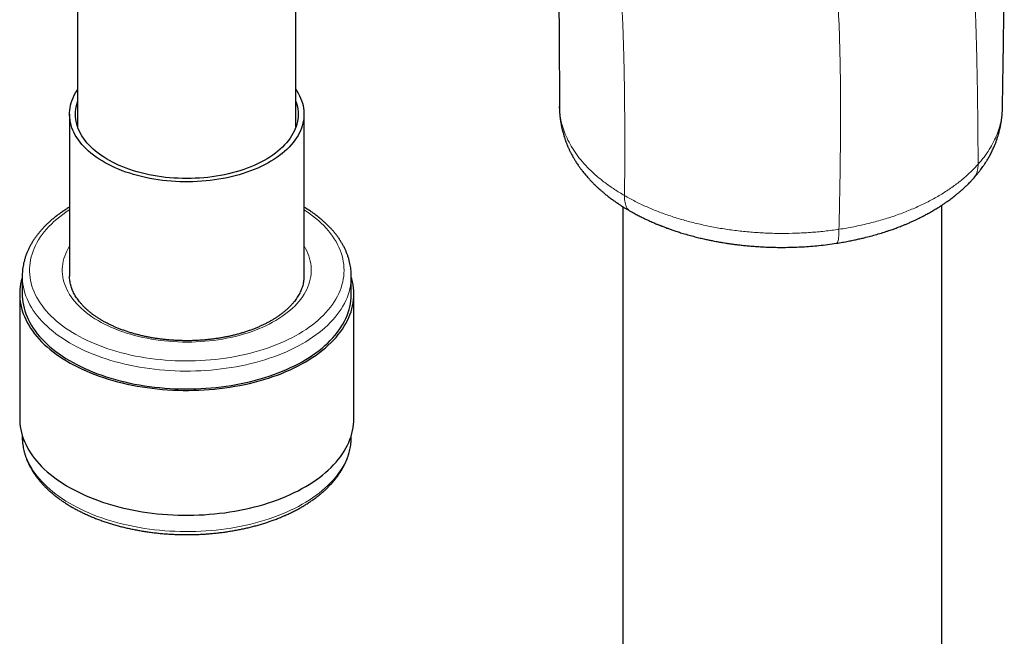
# Model space of a CAD drawing. Header units: millimetres. Extents: x 8 to 1352, y 12 to 1248.
# Tile 78 of 119: x 1213 to 1281, y 371 to 414. Entities that reach past the tile are written whole.
import ezdxf

# ---------------------------------------------------------------- set-up
doc = ezdxf.new("R2010")
doc.units = ezdxf.units.MM

msp = doc.modelspace()

# ---------------------------------------------------------------- linework, layer by layer
at = {"color": 7, "linetype": 'Continuous', "lineweight": 30}
for p, q in [((1217.256, 430.116), (1217.256, 406.435)), ((1232.256, 406.435), (1232.256, 428.469)), ((1280.768, 407.751), (1280.768, 407.788)), ((1216.706, 407.305), (1216.706, 396.179)), ((1232.806, 396.182), (1232.806, 407.305)), ((1276.605, 175.818), (1276.605, 401.051)), ((1254.705, 400.956), (1254.705, 175.025)), ((1213.456, 396.182), (1213.456, 394.957)), ((1213.456, 396.177), (1213.456, 396.182)), ((1216.706, 396.19), (1216.706, 396.182)), ((1236.056, 396.191), (1236.056, 396.182)), ((1236.056, 394.957), (1236.056, 396.182)), ((1213.281, 394.957), (1213.281, 386.383)), ((1236.231, 386.383), (1236.231, 394.957)), ((1213.456, 385.231), (1213.456, 385.158)), ((1213.456, 385.158), (1213.456, 385.148)), ((1236.056, 385.158), (1236.056, 385.231)), ((1236.056, 385.158), (1236.056, 385.165))]:
    msp.add_line(p, q, dxfattribs=at)
at = {"color": 7, "linetype": 'Continuous', "lineweight": 30, "flags": 128}
for points in [[(1232.256, 408.994), (1232.312, 408.907), (1232.411, 408.743), (1232.498, 408.577), (1232.575, 408.409), (1232.641, 408.239), (1232.696, 408.068), (1232.74, 407.896), (1232.773, 407.723), (1232.794, 407.55), (1232.805, 407.376), (1232.804, 407.203), (1232.791, 407.029), (1232.768, 406.856), (1232.733, 406.683), (1232.687, 406.511), (1232.63, 406.341), (1232.562, 406.171), (1232.483, 406.004), (1232.394, 405.838), (1232.293, 405.674), (1232.182, 405.512), (1232.061, 405.353), (1231.929, 405.197), (1231.788, 405.044), (1231.636, 404.893), (1231.475, 404.746), (1231.305, 404.603), (1231.125, 404.464), (1230.937, 404.328), (1230.74, 404.197), (1230.534, 404.07), (1230.32, 403.947), (1230.099, 403.83), (1229.87, 403.717), (1229.634, 403.609), (1229.391, 403.506), (1229.142, 403.409), (1228.887, 403.317), (1228.625, 403.23), (1228.359, 403.15), (1228.087, 403.075), (1227.811, 403.006), (1227.53, 402.943), (1227.246, 402.886), (1226.958, 402.835), (1226.667, 402.791), (1226.373, 402.753), (1226.077, 402.721), (1225.779, 402.696), (1225.48, 402.677), (1225.179, 402.665), (1224.879, 402.659), (1224.577, 402.659), (1224.277, 402.666), (1223.977, 402.68), (1223.677, 402.7), (1223.38, 402.727), (1223.084, 402.759), (1222.791, 402.799), (1222.501, 402.844), (1222.213, 402.896), (1221.929, 402.954), (1221.649, 403.018), (1221.374, 403.088), (1221.103, 403.164), (1220.837, 403.246), (1220.577, 403.333), (1220.323, 403.426), (1220.075, 403.525), (1219.833, 403.628), (1219.598, 403.737), (1219.371, 403.851), (1219.151, 403.969), (1218.939, 404.093), (1218.735, 404.221), (1218.539, 404.353), (1218.352, 404.489), (1218.174, 404.629), (1218.006, 404.773), (1217.846, 404.921), (1217.697, 405.071), (1217.557, 405.225), (1217.427, 405.382), (1217.308, 405.542), (1217.199, 405.704), (1217.1, 405.868), (1217.013, 406.034), (1216.936, 406.202), (1216.87, 406.372), (1216.815, 406.543), (1216.771, 406.715), (1216.738, 406.887), (1216.717, 407.061), (1216.706, 407.234), (1216.707, 407.408), (1216.72, 407.582), (1216.743, 407.755), (1216.778, 407.928), (1216.824, 408.099), (1216.881, 408.27), (1216.949, 408.439), (1217.028, 408.607), (1217.118, 408.773), (1217.218, 408.937), (1217.256, 408.994)], [(1232.256, 408.176), (1232.266, 408.145), (1232.316, 407.978), (1232.355, 407.811), (1232.383, 407.642), (1232.4, 407.473), (1232.406, 407.304), (1232.4, 407.135), (1232.383, 406.966), (1232.355, 406.798), (1232.316, 406.63), (1232.265, 406.464), (1232.204, 406.298), (1232.132, 406.134), (1232.048, 405.972), (1231.955, 405.812), (1231.85, 405.654), (1231.735, 405.498), (1231.61, 405.345), (1231.475, 405.195), (1231.33, 405.048), (1231.176, 404.904), (1231.012, 404.764), (1230.838, 404.627), (1230.656, 404.495), (1230.465, 404.366), (1230.266, 404.242), (1230.059, 404.123), (1229.844, 404.008), (1229.621, 403.898), (1229.392, 403.793), (1229.155, 403.693), (1228.912, 403.598), (1228.663, 403.509), (1228.409, 403.425), (1228.148, 403.347), (1227.883, 403.275), (1227.614, 403.209), (1227.34, 403.149), (1227.062, 403.095), (1226.781, 403.047), (1226.497, 403.005), (1226.21, 402.97), (1225.922, 402.941), (1225.631, 402.918), (1225.339, 402.902), (1225.047, 402.892), (1224.754, 402.889), (1224.461, 402.892), (1224.168, 402.902), (1223.876, 402.918), (1223.586, 402.941), (1223.297, 402.97), (1223.011, 403.006), (1222.727, 403.047), (1222.446, 403.095), (1222.168, 403.149), (1221.894, 403.21), (1221.625, 403.276), (1221.359, 403.348), (1221.099, 403.426), (1220.845, 403.51), (1220.596, 403.599), (1220.353, 403.694), (1220.117, 403.794), (1219.887, 403.899), (1219.664, 404.009), (1219.449, 404.124), (1219.242, 404.244), (1219.043, 404.368), (1218.853, 404.496), (1218.67, 404.629), (1218.497, 404.765), (1218.333, 404.906), (1218.179, 405.049), (1218.034, 405.197), (1217.899, 405.347), (1217.774, 405.5), (1217.659, 405.655), (1217.555, 405.814), (1217.462, 405.974), (1217.379, 406.136), (1217.306, 406.3), (1217.245, 406.466), (1217.195, 406.632), (1217.156, 406.8), (1217.128, 406.968), (1217.111, 407.137), (1217.106, 407.306), (1217.111, 407.476), (1217.128, 407.644), (1217.156, 407.813), (1217.195, 407.98), (1217.246, 408.147), (1217.256, 408.176)], [(1213.456, 396.109), (1213.445, 396.074), (1213.39, 395.869), (1213.346, 395.664), (1213.313, 395.458), (1213.292, 395.251), (1213.282, 395.044), (1213.282, 394.837), (1213.294, 394.63), (1213.318, 394.423), (1213.352, 394.217), (1213.398, 394.012), (1213.455, 393.807), (1213.522, 393.604), (1213.601, 393.402), (1213.691, 393.202), (1213.791, 393.003), (1213.902, 392.806), (1214.024, 392.611), (1214.156, 392.419), (1214.299, 392.229), (1214.452, 392.041), (1214.614, 391.857), (1214.787, 391.675), (1214.97, 391.497), (1215.162, 391.322), (1215.363, 391.151), (1215.574, 390.983), (1215.793, 390.82), (1216.022, 390.66), (1216.259, 390.504), (1216.504, 390.353), (1216.757, 390.207), (1217.018, 390.065), (1217.287, 389.928), (1217.563, 389.795), (1217.846, 389.668), (1218.135, 389.546), (1218.432, 389.429), (1218.734, 389.318), (1219.042, 389.212), (1219.356, 389.112), (1219.675, 389.017), (1219.999, 388.928), (1220.328, 388.845), (1220.661, 388.768), (1220.998, 388.698), (1221.339, 388.633), (1221.683, 388.574), (1222.03, 388.522), (1222.38, 388.476), (1222.732, 388.436), (1223.086, 388.403), (1223.441, 388.376), (1223.798, 388.355), (1224.156, 388.341), (1224.515, 388.334), (1224.873, 388.333), (1225.232, 388.338), (1225.59, 388.35), (1225.947, 388.368), (1226.303, 388.393), (1226.658, 388.424), (1227.011, 388.462), (1227.361, 388.505), (1227.709, 388.556), (1228.054, 388.612), (1228.396, 388.675), (1228.735, 388.743), (1229.069, 388.818), (1229.399, 388.899), (1229.725, 388.986), (1230.046, 389.078), (1230.361, 389.177), (1230.672, 389.281), (1230.976, 389.39), (1231.274, 389.505), (1231.566, 389.625), (1231.852, 389.751), (1232.13, 389.881), (1232.401, 390.017), (1232.665, 390.157), (1232.921, 390.302), (1233.169, 390.452), (1233.409, 390.606), (1233.64, 390.764), (1233.863, 390.927), (1234.076, 391.093), (1234.281, 391.263), (1234.476, 391.437), (1234.662, 391.614), (1234.838, 391.794), (1235.005, 391.978), (1235.161, 392.164), (1235.307, 392.353), (1235.443, 392.545), (1235.568, 392.739), (1235.683, 392.935), (1235.787, 393.133), (1235.88, 393.333), (1235.963, 393.535), (1236.034, 393.737), (1236.095, 393.942), (1236.144, 394.147), (1236.183, 394.353), (1236.21, 394.559), (1236.226, 394.766), (1236.23, 394.973), (1236.224, 395.18), (1236.206, 395.387), (1236.177, 395.593), (1236.137, 395.799), (1236.086, 396.004), (1236.056, 396.109)], [(1213.456, 394.957), (1213.458, 394.808), (1213.472, 394.604), (1213.497, 394.399), (1213.533, 394.195), (1213.58, 393.992), (1213.638, 393.79), (1213.707, 393.589), (1213.787, 393.389), (1213.877, 393.191), (1213.979, 392.995), (1214.091, 392.8), (1214.213, 392.608), (1214.346, 392.418), (1214.49, 392.23), (1214.643, 392.046), (1214.806, 391.864), (1214.98, 391.685), (1215.163, 391.509), (1215.355, 391.337), (1215.556, 391.168), (1215.767, 391.003), (1215.987, 390.842), (1216.215, 390.685), (1216.452, 390.533), (1216.696, 390.384), (1216.949, 390.24), (1217.21, 390.101), (1217.478, 389.967), (1217.753, 389.837), (1218.035, 389.713), (1218.323, 389.593), (1218.618, 389.479), (1218.919, 389.371), (1219.226, 389.268), (1219.538, 389.17), (1219.856, 389.078), (1220.178, 388.993), (1220.505, 388.912), (1220.836, 388.838), (1221.171, 388.77), (1221.509, 388.708), (1221.851, 388.653), (1222.195, 388.603), (1222.542, 388.56), (1222.891, 388.523), (1223.242, 388.492), (1223.595, 388.468), (1223.948, 388.45), (1224.303, 388.439), (1224.658, 388.434), (1225.013, 388.435), (1225.367, 388.443), (1225.722, 388.457), (1226.075, 388.478), (1226.427, 388.505), (1226.777, 388.539), (1227.125, 388.578), (1227.471, 388.625), (1227.814, 388.677), (1228.154, 388.735), (1228.491, 388.8), (1228.824, 388.871), (1229.153, 388.948), (1229.478, 389.03), (1229.798, 389.119), (1230.113, 389.213), (1230.423, 389.313), (1230.728, 389.419), (1231.026, 389.53), (1231.318, 389.646), (1231.604, 389.768), (1231.883, 389.895), (1232.155, 390.026), (1232.419, 390.163), (1232.676, 390.304), (1232.926, 390.45), (1233.167, 390.601), (1233.4, 390.755), (1233.624, 390.914), (1233.84, 391.077), (1234.046, 391.243), (1234.244, 391.414), (1234.432, 391.588), (1234.61, 391.765), (1234.779, 391.945), (1234.938, 392.128), (1235.087, 392.314), (1235.226, 392.503), (1235.354, 392.694), (1235.472, 392.887), (1235.579, 393.083), (1235.676, 393.28), (1235.762, 393.479), (1235.837, 393.679), (1235.901, 393.881), (1235.954, 394.083), (1235.996, 394.287), (1236.027, 394.491), (1236.046, 394.695), (1236.055, 394.9), (1236.056, 394.957)], [(1213.281, 386.383), (1213.282, 386.263), (1213.294, 386.056), (1213.318, 385.85), (1213.352, 385.644), (1213.398, 385.438), (1213.455, 385.234), (1213.522, 385.03), (1213.601, 384.828), (1213.691, 384.628), (1213.791, 384.429), (1213.902, 384.232), (1214.024, 384.038), (1214.156, 383.845), (1214.299, 383.655), (1214.452, 383.468), (1214.614, 383.283), (1214.787, 383.102), (1214.97, 382.923), (1215.162, 382.749), (1215.363, 382.577), (1215.574, 382.41), (1215.793, 382.246), (1216.022, 382.086), (1216.259, 381.931), (1216.504, 381.78), (1216.757, 381.633), (1217.018, 381.491), (1217.287, 381.354), (1217.563, 381.222), (1217.846, 381.094), (1218.135, 380.972), (1218.432, 380.855), (1218.734, 380.744), (1219.042, 380.638), (1219.356, 380.538), (1219.675, 380.443), (1219.999, 380.355), (1220.328, 380.272), (1220.661, 380.195), (1220.998, 380.124), (1221.339, 380.059), (1221.683, 380.001), (1222.03, 379.948), (1222.38, 379.902), (1222.732, 379.863), (1223.086, 379.829), (1223.441, 379.802), (1223.798, 379.782), (1224.156, 379.768), (1224.515, 379.76), (1224.873, 379.759), (1225.232, 379.764), (1225.59, 379.776), (1225.947, 379.794), (1226.303, 379.819), (1226.658, 379.85), (1227.011, 379.888), (1227.361, 379.932), (1227.709, 379.982), (1228.054, 380.038), (1228.396, 380.101), (1228.735, 380.17), (1229.069, 380.245), (1229.399, 380.325), (1229.725, 380.412), (1230.046, 380.505), (1230.361, 380.603), (1230.672, 380.707), (1230.976, 380.816), (1231.274, 380.931), (1231.566, 381.052), (1231.852, 381.177), (1232.13, 381.308), (1232.401, 381.443), (1232.665, 381.584), (1232.921, 381.729), (1233.169, 381.878), (1233.409, 382.032), (1233.64, 382.191), (1233.863, 382.353), (1234.076, 382.519), (1234.281, 382.689), (1234.476, 382.863), (1234.662, 383.04), (1234.838, 383.22), (1235.005, 383.404), (1235.161, 383.59), (1235.307, 383.779), (1235.443, 383.971), (1235.568, 384.165), (1235.683, 384.361), (1235.787, 384.559), (1235.88, 384.759), (1235.963, 384.961), (1236.034, 385.164), (1236.095, 385.368), (1236.144, 385.573), (1236.183, 385.779), (1236.21, 385.985), (1236.226, 386.192), (1236.231, 386.383)]]:
    msp.add_lwpolyline(points, dxfattribs=at)
at = {"color": 252, "linetype": 'Continuous', "lineweight": 0, "flags": 128}
for points in [[(1216.706, 400.746), (1216.682, 400.731), (1216.455, 400.578), (1216.237, 400.422), (1216.027, 400.262), (1215.827, 400.097), (1215.636, 399.929), (1215.454, 399.758), (1215.282, 399.583), (1215.12, 399.406), (1214.968, 399.225), (1214.826, 399.042), (1214.694, 398.856), (1214.573, 398.667), (1214.462, 398.477), (1214.362, 398.285), (1214.273, 398.09), (1214.195, 397.895), (1214.127, 397.698), (1214.071, 397.499), (1214.026, 397.3), (1213.992, 397.1), (1213.969, 396.9), (1213.957, 396.699), (1213.957, 396.498), (1213.967, 396.297), (1213.989, 396.097), (1214.022, 395.897), (1214.067, 395.698), (1214.122, 395.499), (1214.188, 395.302), (1214.266, 395.106), (1214.354, 394.912), (1214.453, 394.719), (1214.563, 394.529), (1214.683, 394.34), (1214.814, 394.154), (1214.955, 393.97), (1215.106, 393.79), (1215.267, 393.612), (1215.439, 393.437), (1215.619, 393.265), (1215.81, 393.097), (1216.009, 392.932), (1216.218, 392.771), (1216.435, 392.615), (1216.662, 392.462), (1216.896, 392.314), (1217.139, 392.17), (1217.389, 392.03), (1217.648, 391.896), (1217.913, 391.766), (1218.186, 391.641), (1218.466, 391.522), (1218.752, 391.407), (1219.044, 391.298), (1219.342, 391.195), (1219.646, 391.097), (1219.955, 391.005), (1220.27, 390.918), (1220.588, 390.838), (1220.912, 390.763), (1221.239, 390.695), (1221.57, 390.633), (1221.904, 390.576), (1222.241, 390.526), (1222.58, 390.483), (1222.922, 390.446), (1223.266, 390.415), (1223.611, 390.39), (1223.958, 390.372), (1224.305, 390.361), (1224.653, 390.355), (1225.001, 390.357), (1225.349, 390.365), (1225.696, 390.379), (1226.042, 390.4), (1226.387, 390.427), (1226.73, 390.46), (1227.071, 390.5), (1227.41, 390.546), (1227.746, 390.599), (1228.078, 390.658), (1228.408, 390.722), (1228.733, 390.793), (1229.055, 390.87), (1229.372, 390.953), (1229.684, 391.042), (1229.991, 391.137), (1230.292, 391.237), (1230.588, 391.343), (1230.878, 391.454), (1231.162, 391.57), (1231.438, 391.692), (1231.708, 391.819), (1231.971, 391.951), (1232.226, 392.087), (1232.473, 392.229), (1232.713, 392.374), (1232.944, 392.524), (1233.166, 392.679), (1233.38, 392.837), (1233.585, 393), (1233.781, 393.166), (1233.967, 393.335), (1234.144, 393.508), (1234.311, 393.685), (1234.469, 393.864), (1234.616, 394.046), (1234.752, 394.231), (1234.879, 394.418), (1234.995, 394.607), (1235.1, 394.799), (1235.195, 394.992), (1235.279, 395.187), (1235.351, 395.383), (1235.413, 395.581), (1235.464, 395.78), (1235.504, 395.979), (1235.532, 396.18), (1235.549, 396.38), (1235.556, 396.581), (1235.55, 396.782), (1235.534, 396.983), (1235.507, 397.183), (1235.468, 397.382), (1235.418, 397.581), (1235.357, 397.779), (1235.285, 397.976), (1235.203, 398.171), (1235.109, 398.364), (1235.005, 398.556), (1234.889, 398.745), (1234.764, 398.933), (1234.628, 399.118), (1234.482, 399.3), (1234.326, 399.479), (1234.159, 399.656), (1233.983, 399.829), (1233.798, 399.999), (1233.603, 400.166), (1233.399, 400.328), (1233.186, 400.487), (1232.964, 400.642), (1232.806, 400.746)], [(1232.806, 398.253), (1232.903, 398.086), (1232.991, 397.915), (1233.069, 397.743), (1233.136, 397.569), (1233.191, 397.394), (1233.236, 397.217), (1233.27, 397.04), (1233.292, 396.862), (1233.304, 396.684), (1233.304, 396.506), (1233.293, 396.328), (1233.272, 396.15), (1233.238, 395.973), (1233.194, 395.797), (1233.139, 395.621), (1233.073, 395.447), (1232.996, 395.275), (1232.909, 395.104), (1232.81, 394.935), (1232.702, 394.768), (1232.583, 394.603), (1232.453, 394.442), (1232.314, 394.283), (1232.165, 394.127), (1232.006, 393.974), (1231.837, 393.824), (1231.66, 393.679), (1231.473, 393.537), (1231.278, 393.399), (1231.074, 393.265), (1230.862, 393.135), (1230.642, 393.01), (1230.414, 392.89), (1230.179, 392.774), (1229.937, 392.664), (1229.688, 392.558), (1229.433, 392.458), (1229.172, 392.363), (1228.904, 392.274), (1228.632, 392.19), (1228.354, 392.112), (1228.072, 392.04), (1227.785, 391.974), (1227.494, 391.914), (1227.2, 391.86), (1226.903, 391.812), (1226.603, 391.771), (1226.3, 391.735), (1225.995, 391.706), (1225.689, 391.684), (1225.382, 391.667), (1225.074, 391.657), (1224.765, 391.654), (1224.456, 391.657), (1224.148, 391.666), (1223.84, 391.682), (1223.534, 391.705), (1223.229, 391.733), (1222.927, 391.768), (1222.626, 391.81), (1222.329, 391.857), (1222.034, 391.911), (1221.743, 391.97), (1221.457, 392.036), (1221.174, 392.108), (1220.896, 392.185), (1220.623, 392.269), (1220.356, 392.358), (1220.094, 392.452), (1219.838, 392.552), (1219.589, 392.657), (1219.346, 392.767), (1219.111, 392.883), (1218.882, 393.003), (1218.662, 393.127), (1218.449, 393.257), (1218.245, 393.39), (1218.049, 393.528), (1217.862, 393.67), (1217.684, 393.815), (1217.515, 393.965), (1217.356, 394.117), (1217.206, 394.273), (1217.066, 394.432), (1216.936, 394.594), (1216.816, 394.758), (1216.707, 394.925), (1216.608, 395.093), (1216.52, 395.264), (1216.442, 395.437), (1216.375, 395.611), (1216.32, 395.786), (1216.275, 395.962), (1216.241, 396.139), (1216.219, 396.317), (1216.207, 396.495), (1216.207, 396.674), (1216.218, 396.852), (1216.239, 397.029), (1216.273, 397.207), (1216.317, 397.383), (1216.372, 397.558), (1216.438, 397.732), (1216.515, 397.905), (1216.602, 398.076), (1216.701, 398.245), (1216.706, 398.253)], [(1236.056, 396.182), (1236.055, 396.125), (1236.046, 395.92), (1236.027, 395.716), (1235.996, 395.511), (1235.954, 395.308), (1235.901, 395.105), (1235.837, 394.904), (1235.762, 394.703), (1235.676, 394.505), (1235.579, 394.307), (1235.472, 394.112), (1235.354, 393.919), (1235.226, 393.728), (1235.087, 393.539), (1234.938, 393.353), (1234.779, 393.17), (1234.61, 392.99), (1234.432, 392.812), (1234.244, 392.639), (1234.046, 392.468), (1233.84, 392.302), (1233.624, 392.139), (1233.4, 391.98), (1233.167, 391.825), (1232.926, 391.675), (1232.676, 391.529), (1232.419, 391.388), (1232.155, 391.251), (1231.883, 391.119), (1231.604, 390.993), (1231.318, 390.871), (1231.026, 390.755), (1230.728, 390.644), (1230.423, 390.538), (1230.113, 390.438), (1229.798, 390.344), (1229.478, 390.255), (1229.153, 390.173), (1228.824, 390.096), (1228.491, 390.025), (1228.154, 389.96), (1227.814, 389.902), (1227.471, 389.849), (1227.125, 389.803), (1226.777, 389.763), (1226.427, 389.73), (1226.075, 389.703), (1225.722, 389.682), (1225.367, 389.668), (1225.013, 389.66), (1224.658, 389.658), (1224.303, 389.663), (1223.948, 389.675), (1223.595, 389.693), (1223.242, 389.717), (1222.891, 389.748), (1222.542, 389.785), (1222.195, 389.828), (1221.851, 389.877), (1221.509, 389.933), (1221.171, 389.995), (1220.836, 390.063), (1220.505, 390.137), (1220.178, 390.217), (1219.856, 390.303), (1219.538, 390.395), (1219.226, 390.493), (1218.919, 390.596), (1218.618, 390.704), (1218.323, 390.818), (1218.035, 390.937), (1217.753, 391.062), (1217.478, 391.191), (1217.21, 391.326), (1216.949, 391.465), (1216.696, 391.609), (1216.452, 391.757), (1216.215, 391.91), (1215.987, 392.067), (1215.767, 392.228), (1215.556, 392.393), (1215.355, 392.562), (1215.163, 392.734), (1214.98, 392.91), (1214.806, 393.089), (1214.643, 393.27), (1214.49, 393.455), (1214.346, 393.643), (1214.213, 393.833), (1214.091, 394.025), (1213.979, 394.22), (1213.877, 394.416), (1213.787, 394.614), (1213.707, 394.814), (1213.638, 395.015), (1213.58, 395.217), (1213.533, 395.42), (1213.497, 395.624), (1213.472, 395.828), (1213.458, 396.033), (1213.456, 396.177)], [(1213.456, 385.148), (1213.458, 385.01), (1213.472, 384.805), (1213.497, 384.601), (1213.533, 384.397), (1213.58, 384.194), (1213.638, 383.991), (1213.707, 383.79), (1213.787, 383.591), (1213.877, 383.393), (1213.979, 383.196), (1214.091, 383.002), (1214.213, 382.809), (1214.346, 382.619), (1214.49, 382.432), (1214.643, 382.247), (1214.806, 382.065), (1214.98, 381.886), (1215.163, 381.711), (1215.355, 381.538), (1215.556, 381.37), (1215.767, 381.205), (1215.987, 381.044), (1216.215, 380.887), (1216.452, 380.734), (1216.696, 380.586), (1216.949, 380.442), (1217.21, 380.303), (1217.478, 380.168), (1217.753, 380.039), (1218.035, 379.914), (1218.323, 379.795), (1218.618, 379.681), (1218.919, 379.572), (1219.226, 379.469), (1219.538, 379.372), (1219.856, 379.28), (1220.178, 379.194), (1220.505, 379.114), (1220.836, 379.04), (1221.171, 378.972), (1221.509, 378.91), (1221.851, 378.854), (1222.195, 378.805), (1222.542, 378.761), (1222.891, 378.724), (1223.242, 378.694), (1223.595, 378.669), (1223.948, 378.652), (1224.303, 378.64), (1224.658, 378.635), (1225.013, 378.637), (1225.367, 378.644), (1225.722, 378.659), (1226.075, 378.679), (1226.427, 378.707), (1226.777, 378.74), (1227.125, 378.78), (1227.471, 378.826), (1227.814, 378.878), (1228.154, 378.937), (1228.491, 379.002), (1228.824, 379.072), (1229.153, 379.149), (1229.478, 379.232), (1229.798, 379.32), (1230.113, 379.415), (1230.423, 379.515), (1230.728, 379.62), (1231.026, 379.731), (1231.318, 379.848), (1231.604, 379.969)], [(1231.604, 379.969), (1231.883, 380.096), (1232.155, 380.228), (1232.419, 380.364), (1232.676, 380.506), (1232.926, 380.652), (1233.167, 380.802), (1233.4, 380.957), (1233.624, 381.116), (1233.84, 381.278), (1234.046, 381.445), (1234.244, 381.615), (1234.432, 381.789), (1234.61, 381.966), (1234.779, 382.146), (1234.938, 382.33), (1235.087, 382.516), (1235.226, 382.704), (1235.354, 382.895), (1235.472, 383.089), (1235.579, 383.284), (1235.676, 383.481), (1235.762, 383.68), (1235.837, 383.88), (1235.901, 384.082), (1235.954, 384.285), (1235.996, 384.488), (1236.027, 384.692), (1236.046, 384.897), (1236.055, 385.102), (1236.056, 385.158)]]:
    msp.add_lwpolyline(points, dxfattribs=at)
at = {"color": 252, "linetype": 'Continuous', "lineweight": 0}
for points, knots in [([(1262.146, 426.561), (1262.288, 426.58), (1262.703, 426.638), (1263.372, 426.671), (1264.145, 426.646), (1264.838, 426.538), (1265.451, 426.354), (1265.984, 426.106), (1266.468, 425.778), (1266.9, 425.375), (1267.277, 424.901), (1267.614, 424.344), (1267.911, 423.709), (1268.17, 423.005), (1268.392, 422.271), (1268.59, 421.517), (1268.766, 420.749), (1268.95, 419.818), (1269.125, 418.712), (1269.279, 417.426), (1269.427, 415.785), (1269.547, 413.778), (1269.623, 411.401), (1269.657, 409.01), (1269.659, 406.613), (1269.637, 404.211), (1269.599, 401.805), (1269.563, 400.198), (1269.546, 399.396)], [0, 0, 0, 0, 0.014828, 0.043583, 0.072208, 0.100694, 0.124334, 0.14789, 0.17136, 0.194755, 0.218061, 0.241296, 0.267243, 0.293092, 0.318866, 0.344553, 0.370158, 0.395685, 0.435646, 0.47544, 0.51508, 0.585183, 0.654894, 0.724283, 0.793418, 0.862369, 0.931208, 1, 1, 1, 1]), ([(1254.819, 401.718), (1254.825, 402.419), (1254.836, 403.822), (1254.838, 405.619), (1254.832, 407.113), (1254.823, 408.306), (1254.807, 409.496), (1254.785, 410.682), (1254.755, 411.863), (1254.717, 413.04), (1254.669, 414.211), (1254.612, 415.326), (1254.547, 416.385), (1254.474, 417.389), (1254.389, 418.384), (1254.289, 419.371), (1254.171, 420.346), (1254.056, 421.148), (1253.954, 421.782), (1253.87, 422.253), (1253.78, 422.718), (1253.677, 423.204), (1253.59, 423.584), (1253.531, 423.808), (1253.518, 423.858)], [0, 0, 0, 0, 0.09107, 0.182143, 0.234271, 0.2864, 0.338534, 0.390669, 0.442832, 0.494997, 0.547176, 0.59936, 0.644959, 0.690565, 0.736195, 0.781836, 0.827632, 0.873448, 0.896395, 0.919346, 0.942312, 0.965284, 0.992134, 1, 1, 1, 1]), ([(1279.102, 403.864), (1279.101, 404.066), (1279.098, 404.452), (1279.095, 405.007), (1279.091, 405.515), (1279.088, 405.974), (1279.085, 406.385), (1279.082, 406.748), (1279.079, 407.046), (1279.076, 407.316), (1279.072, 407.615), (1279.068, 407.976), (1279.062, 408.374), (1279.057, 408.768), (1279.051, 409.158), (1279.039, 409.854), (1279.019, 410.839), (1278.996, 411.8), (1278.979, 412.458), (1278.968, 412.833), (1278.956, 413.235), (1278.943, 413.634), (1278.929, 414.028), (1278.904, 414.725), (1278.864, 415.705), (1278.804, 416.946), (1278.737, 418.119), (1278.662, 419.226), (1278.58, 420.266), (1278.492, 421.241), (1278.423, 421.862), (1278.389, 422.164)], [0, 0, 0, 0, 0.032122, 0.06169, 0.088705, 0.113167, 0.135075, 0.154429, 0.17123, 0.182639, 0.197644, 0.219199, 0.24053, 0.261635, 0.282515, 0.303169, 0.373685, 0.441444, 0.458735, 0.480508, 0.502452, 0.524129, 0.545541, 0.566686, 0.638177, 0.706458, 0.771536, 0.83342, 0.892118, 0.94764, 1, 1, 1, 1]), ([(1250.344, 407.942), (1250.344, 407.936), (1250.333, 407.738), (1250.372, 407.347), (1250.465, 406.775), (1250.631, 406.208), (1250.858, 405.649), (1251.149, 405.1), (1251.503, 404.56), (1251.917, 404.035), (1252.388, 403.528), (1252.915, 403.042), (1253.495, 402.577), (1254.126, 402.132), (1254.587, 401.855), (1254.819, 401.717)], [0, 0, 0, 0, 0.002642, 0.086133, 0.16967, 0.252672, 0.335462, 0.41857, 0.502046, 0.585517, 0.668611, 0.751255, 0.833824, 0.916634, 1, 1, 1, 1]), ([(1279.102, 403.864), (1279.242, 404.03), (1279.523, 404.361), (1279.875, 404.876), (1280.174, 405.402), (1280.413, 405.938), (1280.595, 406.482), (1280.713, 407.031), (1280.771, 407.455), (1280.769, 407.695), (1280.768, 407.751)], [0, 0, 0, 0, 0.1369079, 0.2738158, 0.4107237, 0.5476316, 0.6845395, 0.8214474, 0.9583553, 1, 1, 1, 1]), ([(1269.546, 399.401), (1269.886, 399.457), (1270.566, 399.569), (1271.557, 399.79), (1272.519, 400.048), (1273.445, 400.344), (1274.33, 400.677), (1275.17, 401.044), (1275.961, 401.444), (1276.702, 401.875), (1277.391, 402.334), (1278.024, 402.82), (1278.603, 403.329), (1278.936, 403.686), (1279.102, 403.865)], [0, 0, 0, 0, 0.083736, 0.167521, 0.251267, 0.334871, 0.418232, 0.501252, 0.58416, 0.667221, 0.750391, 0.833615, 0.916836, 1, 1, 1, 1]), ([(1279.102, 403.865), (1279.099, 403.78), (1279.092, 403.617), (1279.052, 403.392), (1278.994, 403.211), (1278.921, 403.07), (1278.867, 402.986), (1278.829, 402.948), (1278.824, 402.943)], [0, 0, 0, 0, 0.245486, 0.471976, 0.682035, 0.830752, 0.97363, 1, 1, 1, 1]), ([(1254.819, 401.717), (1255.059, 401.583), (1255.539, 401.316), (1256.312, 400.951), (1257.121, 400.615), (1257.969, 400.309), (1258.853, 400.035), (1259.766, 399.794), (1260.702, 399.589), (1261.656, 399.421), (1262.628, 399.288), (1263.616, 399.192), (1264.611, 399.132), (1265.607, 399.11), (1266.6, 399.126), (1267.589, 399.178), (1268.574, 399.266), (1269.221, 399.356), (1269.546, 399.402)], [0, 0, 0, 0, 0.062693, 0.125069, 0.187365, 0.249821, 0.31271, 0.375623, 0.438097, 0.500375, 0.562848, 0.625561, 0.688252, 0.750659, 0.812745, 0.874816, 0.937143, 1, 1, 1, 1]), ([(1254.819, 401.717), (1254.82, 401.629), (1254.822, 401.461), (1254.849, 401.235), (1254.893, 401.057), (1254.947, 400.921), (1255.008, 400.819), (1255.08, 400.739), (1255.135, 400.692), (1255.168, 400.677), (1255.169, 400.676)], [0, 0, 0, 0, 0.196588, 0.377543, 0.544944, 0.663196, 0.776612, 0.886686, 0.99505, 1, 1, 1, 1]), ([(1269.546, 399.402), (1269.546, 399.317), (1269.544, 399.153), (1269.533, 398.939), (1269.517, 398.775), (1269.496, 398.655), (1269.474, 398.569), (1269.448, 398.504), (1269.417, 398.463), (1269.393, 398.443), (1269.377, 398.444), (1269.375, 398.444)], [0, 0, 0, 0, 0.173631, 0.333702, 0.482035, 0.586974, 0.687737, 0.785616, 0.882019, 0.978421, 1, 1, 1, 1])]:
    msp.add_open_spline(points, degree=3, knots=knots, dxfattribs=at)
at = {"color": 7, "linetype": 'Continuous', "lineweight": 30}
for points, knots in [([(1250.01, 422.755), (1250.01, 422.752), (1250.015, 422.68), (1250.026, 422.532), (1250.041, 422.311), (1250.055, 422.088), (1250.069, 421.861), (1250.084, 421.622), (1250.098, 421.363), (1250.113, 421.098), (1250.126, 420.84), (1250.139, 420.589), (1250.15, 420.339), (1250.162, 420.082), (1250.173, 419.816), (1250.185, 419.54), (1250.195, 419.26), (1250.206, 418.981), (1250.216, 418.695), (1250.226, 418.393), (1250.233, 418.137), (1250.239, 417.937), (1250.243, 417.808), (1250.246, 417.692), (1250.249, 417.596), (1250.251, 417.518), (1250.253, 417.456), (1250.254, 417.405), (1250.255, 417.355), (1250.257, 417.302), (1250.259, 417.222), (1250.262, 417.111), (1250.265, 416.963), (1250.269, 416.793), (1250.274, 416.587), (1250.279, 416.34), (1250.285, 416.048), (1250.292, 415.721), (1250.298, 415.36), (1250.305, 414.963), (1250.311, 414.532), (1250.317, 414.065), (1250.322, 413.562), (1250.328, 413.024), (1250.332, 412.45), (1250.336, 411.84), (1250.339, 411.208), (1250.341, 410.554), (1250.343, 409.88), (1250.344, 409.173), (1250.344, 408.524), (1250.343, 408.11), (1250.343, 407.942)], [0, 0, 0, 0, 0.000566, 0.015851, 0.032388, 0.049025, 0.064414, 0.081685, 0.100685, 0.12016, 0.138326, 0.155712, 0.173359, 0.19132, 0.209666, 0.229269, 0.248749, 0.267921, 0.287129, 0.307841, 0.330225, 0.339627, 0.348773, 0.356658, 0.363257, 0.36857, 0.372595, 0.375809, 0.378982, 0.382615, 0.386709, 0.395168, 0.405098, 0.4165, 0.429374, 0.446644, 0.466162, 0.487953, 0.512018, 0.53836, 0.566981, 0.597884, 0.631073, 0.66655, 0.704319, 0.744383, 0.786748, 0.828803, 0.872912, 0.919078, 0.967308, 1, 1, 1, 1]), ([(1280.774, 407.787), (1280.784, 408.404), (1280.82, 410.519), (1280.863, 413.487), (1280.891, 415.839), (1280.901, 416.691)], [0, 0, 0, 0, 0.207777, 0.71268, 1, 1, 1, 1]), ([(1250.343, 407.926), (1250.343, 407.889), (1250.344, 407.817), (1250.346, 407.719), (1250.349, 407.639), (1250.351, 407.582), (1250.354, 407.536), (1250.356, 407.491), (1250.359, 407.441), (1250.364, 407.372), (1250.371, 407.289), (1250.38, 407.187), (1250.391, 407.088), (1250.402, 406.996), (1250.411, 406.924), (1250.42, 406.864), (1250.429, 406.801), (1250.441, 406.725), (1250.456, 406.641), (1250.475, 406.536), (1250.502, 406.401), (1250.537, 406.247), (1250.577, 406.089), (1250.617, 405.943), (1250.661, 405.794), (1250.704, 405.662), (1250.741, 405.552), (1250.771, 405.469), (1250.799, 405.394), (1250.829, 405.316), (1250.862, 405.233), (1250.894, 405.156), (1250.923, 405.087), (1250.952, 405.02), (1250.987, 404.943), (1251.027, 404.857), (1251.068, 404.771), (1251.108, 404.691), (1251.153, 404.604), (1251.205, 404.505), (1251.266, 404.395), (1251.327, 404.289), (1251.386, 404.189), (1251.448, 404.088), (1251.516, 403.981), (1251.588, 403.871), (1251.658, 403.77), (1251.718, 403.685), (1251.773, 403.609), (1251.827, 403.535), (1251.888, 403.454), (1251.99, 403.323), (1252.133, 403.147), (1252.31, 402.941), (1252.485, 402.751), (1252.652, 402.578), (1252.816, 402.417), (1252.972, 402.27), (1253.124, 402.133), (1253.28, 401.997), (1253.453, 401.852), (1253.651, 401.693), (1253.834, 401.553), (1253.987, 401.44), (1254.094, 401.363), (1254.186, 401.299), (1254.261, 401.247), (1254.315, 401.21), (1254.36, 401.18), (1254.409, 401.147), (1254.479, 401.1), (1254.571, 401.04), (1254.686, 400.967), (1254.824, 400.881), (1254.987, 400.782), (1255.106, 400.713), (1255.169, 400.676)], [0, 0, 0, 0, 0.011362, 0.022121, 0.030336, 0.036008, 0.040046, 0.044666, 0.049969, 0.055743, 0.066494, 0.076272, 0.088289, 0.098499, 0.106497, 0.111971, 0.118235, 0.127092, 0.137326, 0.146204, 0.16244, 0.182786, 0.199237, 0.21703, 0.234295, 0.252068, 0.26421, 0.274145, 0.282282, 0.291759, 0.302857, 0.312995, 0.320805, 0.328537, 0.338422, 0.350187, 0.361446, 0.371646, 0.380813, 0.395005, 0.41016, 0.424322, 0.437371, 0.450358, 0.464932, 0.481996, 0.496939, 0.508951, 0.517883, 0.527197, 0.538774, 0.552124, 0.583863, 0.615467, 0.643046, 0.669877, 0.695152, 0.718565, 0.739795, 0.761646, 0.785356, 0.812185, 0.842142, 0.857823, 0.871573, 0.883105, 0.892417, 0.899508, 0.903257, 0.909194, 0.917749, 0.928924, 0.942726, 0.959163, 0.978249, 1, 1, 1, 1]), ([(1278.824, 402.941), (1278.86, 402.981), (1278.926, 403.057), (1279.016, 403.163), (1279.09, 403.254), (1279.15, 403.33), (1279.2, 403.394), (1279.262, 403.475), (1279.34, 403.578), (1279.425, 403.698), (1279.502, 403.808), (1279.567, 403.906), (1279.63, 404.003), (1279.694, 404.105), (1279.763, 404.219), (1279.831, 404.336), (1279.902, 404.462), (1279.97, 404.59), (1280.038, 404.724), (1280.102, 404.857), (1280.164, 404.992), (1280.22, 405.122), (1280.269, 405.242), (1280.311, 405.349), (1280.35, 405.453), (1280.386, 405.556), (1280.423, 405.664), (1280.457, 405.769), (1280.486, 405.867), (1280.509, 405.946), (1280.529, 406.019), (1280.549, 406.095), (1280.571, 406.181), (1280.592, 406.27), (1280.612, 406.357), (1280.63, 406.443), (1280.65, 406.548), (1280.672, 406.665), (1280.691, 406.783), (1280.705, 406.882), (1280.715, 406.956), (1280.722, 407.012), (1280.728, 407.062), (1280.735, 407.125), (1280.743, 407.201), (1280.749, 407.273), (1280.753, 407.329), (1280.756, 407.37), (1280.76, 407.417), (1280.764, 407.48), (1280.768, 407.568), (1280.772, 407.66), (1280.773, 407.725), (1280.774, 407.751)], [0, 0, 0, 0, 0.030448, 0.05684, 0.079167, 0.097422, 0.112065, 0.125747, 0.155879, 0.186559, 0.210524, 0.233632, 0.254876, 0.277626, 0.303476, 0.332636, 0.356734, 0.387303, 0.417402, 0.444322, 0.473425, 0.504007, 0.526668, 0.548851, 0.570413, 0.591035, 0.611751, 0.636269, 0.654302, 0.669974, 0.683186, 0.697642, 0.714468, 0.733161, 0.749156, 0.76456, 0.782709, 0.808234, 0.830486, 0.848408, 0.86335, 0.871032, 0.878998, 0.890361, 0.905276, 0.9202, 0.928609, 0.935141, 0.942008, 0.952826, 0.96766, 0.986527, 1, 1, 1, 1]), ([(1269.374, 398.442), (1269.513, 398.464), (1269.782, 398.507), (1270.165, 398.577), (1270.517, 398.647), (1270.836, 398.715), (1271.128, 398.783), (1271.455, 398.862), (1271.828, 398.96), (1272.251, 399.081), (1272.602, 399.189), (1272.872, 399.277), (1273.054, 399.339), (1273.21, 399.393), (1273.347, 399.442), (1273.476, 399.49), (1273.614, 399.541), (1273.765, 399.599), (1273.935, 399.666), (1274.123, 399.743), (1274.333, 399.832), (1274.551, 399.929), (1274.764, 400.026), (1274.955, 400.117), (1275.123, 400.2), (1275.27, 400.275), (1275.401, 400.343), (1275.527, 400.41), (1275.649, 400.476), (1275.772, 400.544), (1275.896, 400.615), (1276.028, 400.691), (1276.159, 400.769), (1276.289, 400.849), (1276.408, 400.923), (1276.516, 400.992), (1276.614, 401.057), (1276.737, 401.139), (1276.897, 401.248), (1277.069, 401.37), (1277.229, 401.488), (1277.37, 401.595), (1277.512, 401.706), (1277.653, 401.82), (1277.793, 401.936), (1277.926, 402.05), (1278.029, 402.142), (1278.103, 402.21), (1278.153, 402.256), (1278.198, 402.298), (1278.243, 402.34), (1278.293, 402.388), (1278.36, 402.453), (1278.449, 402.541), (1278.56, 402.654), (1278.688, 402.789), (1278.777, 402.888), (1278.825, 402.941)], [0, 0, 0, 0, 0.035267, 0.068013, 0.098228, 0.125907, 0.151044, 0.174753, 0.212419, 0.250606, 0.289259, 0.308774, 0.325834, 0.34044, 0.352714, 0.364805, 0.377535, 0.392357, 0.408463, 0.426975, 0.44789, 0.470939, 0.492935, 0.512958, 0.530307, 0.54586, 0.559612, 0.572341, 0.586712, 0.599312, 0.613067, 0.627978, 0.643638, 0.65778, 0.672832, 0.68496, 0.695804, 0.707809, 0.729228, 0.753935, 0.771619, 0.789767, 0.80824, 0.827037, 0.846159, 0.865116, 0.882001, 0.889789, 0.896978, 0.90357, 0.909564, 0.916466, 0.925664, 0.939453, 0.956436, 0.976617, 1, 1, 1, 1]), ([(1216.706, 400.926), (1216.671, 400.906), (1216.557, 400.838), (1216.371, 400.718), (1216.146, 400.566), (1215.929, 400.41), (1215.721, 400.25), (1215.52, 400.086), (1215.327, 399.918), (1215.143, 399.747), (1214.968, 399.572), (1214.801, 399.394), (1214.644, 399.213), (1214.496, 399.028), (1214.357, 398.842), (1214.228, 398.652), (1214.108, 398.46), (1213.999, 398.267), (1213.899, 398.071), (1213.809, 397.874), (1213.73, 397.675), (1213.66, 397.475), (1213.601, 397.274), (1213.551, 397.072), (1213.512, 396.87), (1213.483, 396.667), (1213.464, 396.464), (1213.455, 396.301), (1213.456, 396.205), (1213.457, 396.177)], [0, 0, 0, 0, 0.016742, 0.056096, 0.095453, 0.134807, 0.174154, 0.213486, 0.252797, 0.292079, 0.331323, 0.370518, 0.409655, 0.448721, 0.487705, 0.526596, 0.565384, 0.604058, 0.642612, 0.68104, 0.71934, 0.757513, 0.795562, 0.833495, 0.871325, 0.909065, 0.946733, 0.984349, 1, 1, 1, 1]), ([(1236.055, 396.192), (1236.054, 396.241), (1236.054, 396.358), (1236.041, 396.542), (1236.019, 396.744), (1235.986, 396.946), (1235.943, 397.147), (1235.89, 397.347), (1235.827, 397.547), (1235.755, 397.745), (1235.672, 397.941), (1235.58, 398.137), (1235.477, 398.33), (1235.365, 398.522), (1235.244, 398.711), (1235.113, 398.899), (1234.972, 399.084), (1234.822, 399.266), (1234.663, 399.445), (1234.495, 399.622), (1234.317, 399.795), (1234.132, 399.965), (1233.937, 400.131), (1233.735, 400.294), (1233.524, 400.452), (1233.306, 400.607), (1233.079, 400.757), (1232.912, 400.864), (1232.819, 400.919), (1232.806, 400.926)], [0, 0, 0, 0, 0.027337, 0.065016, 0.102705, 0.140427, 0.178203, 0.216052, 0.25399, 0.292032, 0.330187, 0.368463, 0.406863, 0.445388, 0.484034, 0.522797, 0.561668, 0.600639, 0.6397, 0.678839, 0.718045, 0.757308, 0.796618, 0.835965, 0.875341, 0.914738, 0.954148, 0.993567, 1, 1, 1, 1]), ([(1255.169, 400.676), (1255.271, 400.618), (1255.466, 400.507), (1255.754, 400.354), (1256.019, 400.22), (1256.26, 400.103), (1256.466, 400.007), (1256.639, 399.929), (1256.781, 399.866), (1256.908, 399.812), (1257.017, 399.766), (1257.107, 399.729), (1257.179, 399.7), (1257.241, 399.675), (1257.303, 399.65), (1257.38, 399.62), (1257.476, 399.582), (1257.597, 399.536), (1257.756, 399.477), (1257.96, 399.404), (1258.217, 399.315), (1258.514, 399.217), (1258.864, 399.108), (1259.246, 398.998), (1259.637, 398.893), (1259.999, 398.803), (1260.331, 398.727), (1260.632, 398.662), (1260.886, 398.611), (1261.096, 398.571), (1261.266, 398.539), (1261.429, 398.511), (1261.6, 398.482), (1261.796, 398.45), (1262.017, 398.417), (1262.262, 398.382), (1262.531, 398.348), (1262.828, 398.313), (1263.153, 398.278), (1263.524, 398.245), (1263.944, 398.213), (1264.415, 398.186), (1264.922, 398.166), (1265.462, 398.157), (1266.001, 398.159), (1266.535, 398.173), (1267.06, 398.197), (1267.608, 398.235), (1268.178, 398.286), (1268.771, 398.354), (1269.171, 398.412), (1269.375, 398.442)], [0, 0, 0, 0, 0.027314, 0.052181, 0.0746397, 0.0947192, 0.1124409, 0.125419, 0.1367763, 0.1465172, 0.1556643, 0.1627112, 0.1677964, 0.1725362, 0.1773972, 0.1823797, 0.1904735, 0.199655, 0.2103312, 0.2269767, 0.2463202, 0.2683916, 0.2932226, 0.3234202, 0.3513123, 0.3768451, 0.400024, 0.4208956, 0.4394845, 0.4524611, 0.4640537, 0.4743591, 0.4856539, 0.4989174, 0.5141605, 0.5303653, 0.5483539, 0.5681284, 0.5896875, 0.6130255, 0.6416905, 0.6726107, 0.7057456, 0.7410388, 0.7784495, 0.8112931, 0.8456914, 0.8816915, 0.919355, 0.9587594, 1, 1, 1, 1]), ([(1232.804, 396.182), (1232.804, 396.148), (1232.804, 396.063), (1232.793, 395.927), (1232.772, 395.774), (1232.74, 395.621), (1232.699, 395.469), (1232.647, 395.318), (1232.587, 395.169), (1232.517, 395.021), (1232.437, 394.874), (1232.349, 394.729), (1232.251, 394.586), (1232.145, 394.445), (1232.03, 394.305), (1231.906, 394.168), (1231.773, 394.032), (1231.632, 393.899), (1231.482, 393.769), (1231.324, 393.641), (1231.158, 393.516), (1230.985, 393.394), (1230.803, 393.275), (1230.614, 393.159), (1230.417, 393.047), (1230.213, 392.939), (1230.002, 392.834), (1229.785, 392.734), (1229.561, 392.637), (1229.331, 392.545), (1229.096, 392.457), (1228.854, 392.374), (1228.608, 392.296), (1228.356, 392.222), (1228.1, 392.153), (1227.84, 392.09), (1227.575, 392.031), (1227.307, 391.978), (1227.036, 391.93), (1226.762, 391.888), (1226.485, 391.85), (1226.206, 391.819), (1225.925, 391.793), (1225.643, 391.772), (1225.359, 391.758), (1225.075, 391.748), (1224.79, 391.745), (1224.505, 391.747), (1224.221, 391.755), (1223.937, 391.768), (1223.654, 391.787), (1223.373, 391.812), (1223.093, 391.842), (1222.816, 391.878), (1222.541, 391.919), (1222.269, 391.966), (1222, 392.018), (1221.735, 392.075), (1221.473, 392.138), (1221.216, 392.205), (1220.963, 392.278), (1220.716, 392.355), (1220.473, 392.437), (1220.236, 392.524), (1220.004, 392.615), (1219.779, 392.71), (1219.56, 392.81), (1219.348, 392.914), (1219.142, 393.021), (1218.944, 393.132), (1218.753, 393.247), (1218.57, 393.365), (1218.394, 393.486), (1218.227, 393.61), (1218.067, 393.737), (1217.916, 393.866), (1217.773, 393.998), (1217.639, 394.132), (1217.514, 394.268), (1217.397, 394.406), (1217.289, 394.546), (1217.19, 394.687), (1217.1, 394.829), (1217.019, 394.974), (1216.947, 395.119), (1216.884, 395.266), (1216.83, 395.413), (1216.786, 395.562), (1216.751, 395.713), (1216.725, 395.864), (1216.71, 396.016), (1216.704, 396.124), (1216.706, 396.182), (1216.706, 396.189)], [0, 0, 0, 0, 0.007858, 0.019712, 0.031543, 0.043323, 0.055031, 0.066655, 0.078188, 0.089631, 0.100989, 0.112271, 0.123485, 0.134643, 0.145753, 0.156824, 0.167865, 0.178882, 0.189881, 0.200868, 0.211847, 0.222821, 0.233794, 0.244766, 0.25574, 0.266717, 0.277699, 0.288685, 0.299678, 0.310676, 0.32168, 0.332691, 0.343708, 0.35473, 0.365759, 0.376793, 0.387832, 0.398875, 0.409923, 0.420975, 0.432031, 0.443089, 0.45415, 0.465214, 0.476279, 0.487345, 0.498412, 0.509479, 0.520546, 0.531612, 0.542677, 0.55374, 0.564801, 0.57586, 0.586915, 0.597967, 0.609015, 0.620058, 0.631097, 0.64213, 0.653157, 0.664179, 0.675194, 0.686202, 0.697204, 0.708199, 0.719187, 0.730168, 0.741143, 0.752111, 0.763075, 0.774034, 0.784991, 0.795947, 0.806903, 0.817863, 0.82883, 0.839807, 0.8508, 0.861815, 0.872859, 0.883938, 0.895063, 0.906241, 0.917484, 0.9288, 0.940199, 0.951686, 0.963264, 0.974931, 0.986678, 0.998486, 1, 1, 1, 1]), ([(1213.457, 385.147), (1213.457, 385.098), (1213.457, 384.982), (1213.47, 384.798), (1213.492, 384.596), (1213.525, 384.394), (1213.568, 384.193), (1213.621, 383.992), (1213.684, 383.793), (1213.756, 383.595), (1213.839, 383.398), (1213.931, 383.203), (1214.034, 383.01), (1214.146, 382.818), (1214.267, 382.628), (1214.398, 382.441), (1214.539, 382.256), (1214.689, 382.074), (1214.848, 381.894), (1215.017, 381.718), (1215.194, 381.545), (1215.379, 381.375), (1215.574, 381.209), (1215.776, 381.046), (1215.987, 380.887), (1216.205, 380.733), (1216.432, 380.582), (1216.665, 380.436), (1216.906, 380.294), (1217.153, 380.157), (1217.408, 380.024), (1217.669, 379.896), (1217.936, 379.773), (1218.209, 379.654), (1218.487, 379.541), (1218.772, 379.433), (1219.061, 379.329), (1219.356, 379.232), (1219.655, 379.139), (1219.958, 379.052), (1220.266, 378.97), (1220.578, 378.894), (1220.893, 378.823), (1221.211, 378.758), (1221.533, 378.699), (1221.858, 378.645), (1222.185, 378.597), (1222.514, 378.555), (1222.845, 378.518), (1223.178, 378.488), (1223.512, 378.463), (1223.847, 378.444), (1224.183, 378.431), (1224.52, 378.424), (1224.856, 378.423), (1225.193, 378.428), (1225.529, 378.438), (1225.865, 378.455), (1226.2, 378.477), (1226.533, 378.505), (1226.865, 378.539), (1227.195, 378.579), (1227.523, 378.625), (1227.848, 378.676), (1228.171, 378.734), (1228.491, 378.796), (1228.807, 378.865), (1229.12, 378.939), (1229.43, 379.018), (1229.735, 379.103), (1230.036, 379.194), (1230.332, 379.29), (1230.624, 379.391), (1230.91, 379.497), (1231.186, 379.606), (1231.382, 379.689), (1231.485, 379.734), (1231.502, 379.741)], [0, 0, 0, 0, 0.009393, 0.022455, 0.035521, 0.048599, 0.061695, 0.074817, 0.087969, 0.101157, 0.114385, 0.127655, 0.140967, 0.154323, 0.167721, 0.18116, 0.194635, 0.208146, 0.221687, 0.235256, 0.248848, 0.26246, 0.276088, 0.289729, 0.30338, 0.317038, 0.330701, 0.344367, 0.358034, 0.3717, 0.385364, 0.399026, 0.412685, 0.42634, 0.43999, 0.453637, 0.467278, 0.480916, 0.494549, 0.508177, 0.521802, 0.535422, 0.549039, 0.562651, 0.576261, 0.589867, 0.603471, 0.617072, 0.630671, 0.644269, 0.657864, 0.671459, 0.685052, 0.698645, 0.712238, 0.725831, 0.739424, 0.753017, 0.766612, 0.780207, 0.793805, 0.807404, 0.821005, 0.834609, 0.848216, 0.861826, 0.875439, 0.889056, 0.902677, 0.916302, 0.929932, 0.943567, 0.957206, 0.970851, 0.9845, 0.997435, 1, 1, 1, 1]), ([(1231.502, 379.741), (1231.55, 379.762), (1231.688, 379.824), (1231.911, 379.929), (1232.171, 380.058), (1232.423, 380.192), (1232.669, 380.331), (1232.908, 380.474), (1233.14, 380.622), (1233.365, 380.774), (1233.582, 380.93), (1233.791, 381.09), (1233.991, 381.254), (1234.184, 381.422), (1234.368, 381.593), (1234.543, 381.768), (1234.71, 381.946), (1234.867, 382.127), (1235.015, 382.311), (1235.154, 382.498), (1235.283, 382.688), (1235.403, 382.879), (1235.512, 383.073), (1235.612, 383.269), (1235.702, 383.466), (1235.781, 383.665), (1235.851, 383.865), (1235.911, 384.066), (1235.96, 384.267), (1235.999, 384.47), (1236.028, 384.672), (1236.047, 384.875), (1236.056, 385.04), (1236.055, 385.137), (1236.054, 385.166)], [0, 0, 0, 0, 0.017279, 0.049999, 0.082731, 0.115472, 0.148223, 0.180982, 0.213745, 0.246511, 0.279275, 0.312032, 0.344778, 0.377506, 0.410209, 0.442881, 0.475512, 0.508095, 0.540618, 0.573074, 0.605452, 0.637744, 0.669942, 0.702039, 0.734032, 0.765918, 0.797698, 0.829375, 0.860956, 0.89245, 0.92387, 0.95523, 0.986547, 1, 1, 1, 1])]:
    msp.add_open_spline(points, degree=3, knots=knots, dxfattribs=at)

doc.saveas('drawing.dxf')
